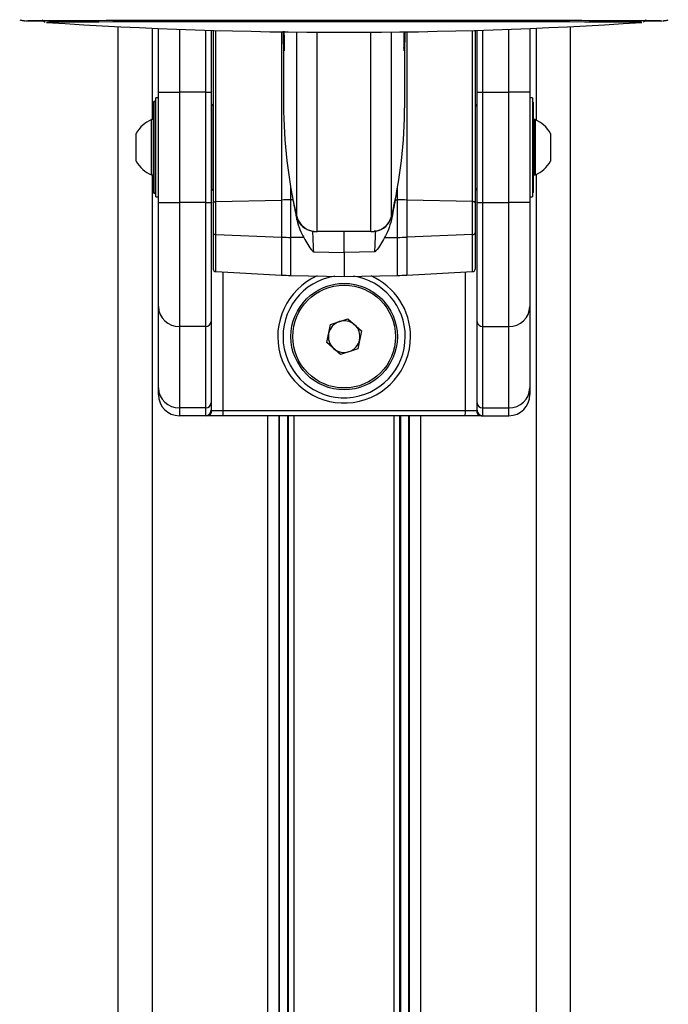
# Paper-space layout 'In-Ground Anchor' of a CAD drawing. Header units: millimetres. Extents: x 1903 to 18395, y 314 to 15846.
# Tile 46 of 52: x 14772 to 15018, y 5550 to 5924. Entities that reach past the tile are written whole.
import ezdxf

# ---------------------------------------------------------------- set-up
doc = ezdxf.new("R2010")
doc.units = ezdxf.units.MM

psp = doc.layouts.new('In-Ground Anchor')

# ---------------------------------------------------------------- linework, layer by layer
at = {"color": 8, "linetype": 'Continuous', "lineweight": 25, "ltscale": 2}
for p, q in [((14782.1, 5922.97), (14782.09, 5922.96)), ((15008.12, 5922.96), (15008.12, 5922.96)), ((14822.27, 5920.75), (14822.27, 5886.06)), ((14832.61, 5920.34), (14832.61, 5896.53)), ((14842.61, 5896.53), (14842.61, 5920)), ((14846.35, 5854.95), (14846.35, 5919.89)), ((14871.36, 5919.35), (14871.36, 5855.55)), ((14877.11, 5849.24), (14877.11, 5919.28)), ((14884.93, 5843.59), (14884.93, 5919.22)), ((14905.28, 5843.59), (14905.28, 5919.22)), ((14913.11, 5849.24), (14913.11, 5919.28)), ((14918.85, 5919.35), (14918.85, 5855.55)), ((14943.86, 5854.95), (14943.86, 5919.89)), ((14947.61, 5920), (14947.61, 5896.53)), ((14957.61, 5896.53), (14957.61, 5920.34)), ((14967.94, 5920.75), (14967.94, 5885.9)), ((14823.21, 5893.06), (14823.21, 5877.47)), ((14823.21, 5877.47), (14823.21, 5858.06)), ((14822.27, 5865.06), (14822.27, 1555.27)), ((14967.94, 5865.21), (14967.94, 1555.27)), ((14874.85, 5855.6), (14874.85, 5860.19)), ((14915.36, 5855.6), (14915.36, 5860.19)), ((14846.35, 5828.37), (14846.35, 5842.41)), ((14871.36, 5841.45), (14871.36, 5827.06)), ((14874.85, 5826.94), (14874.85, 5841.36)), ((14915.36, 5826.94), (14915.36, 5841.36)), ((14918.85, 5841.45), (14918.85, 5827.06)), ((14943.86, 5828.37), (14943.86, 5842.41)), ((14849.05, 5828.23), (14849.05, 5775.72)), ((14941.16, 5775.72), (14941.16, 5828.23)), ((14866.18, 5264), (14866.18, 5773.72)), ((14870.61, 5542.55), (14870.61, 5773.72)), ((14874.05, 5270.85), (14874.05, 5773.72)), ((14876.05, 5773.72), (14876.05, 5272.15)), ((14914.16, 5272.15), (14914.16, 5773.72)), ((14916.16, 5773.72), (14916.16, 5270.85)), ((14919.6, 5773.72), (14919.6, 5542.55)), ((14924.03, 5773.72), (14924.03, 5264))]:
    psp.add_line(p, q, dxfattribs=at)
at = {"color": 7, "linetype": 'Continuous', "lineweight": 25, "ltscale": 2}
for p, q in [((14782.09, 5922.96), (14782.14, 5922.96)), ((14809.19, 5921.37), (14809.19, 1555.27)), ((14824.61, 5896.53), (14824.61, 5920.65)), ((14844.61, 5919.94), (14844.61, 5896.53)), ((14845.41, 5919.91), (14845.41, 5854.5)), ((14872.11, 5918.39), (14872.11, 5891.79)), ((14918.11, 5891.79), (14918.11, 5918.38)), ((14944.81, 5919.91), (14944.81, 5854.5)), ((14945.61, 5896.53), (14945.61, 5919.94)), ((14965.61, 5920.65), (14965.61, 5896.53)), ((14981.02, 1555.27), (14981.02, 5921.37)), ((14824.61, 5896.53), (14832.61, 5896.53)), ((14824.61, 5854.59), (14824.61, 5896.53)), ((14842.61, 5896.53), (14832.61, 5896.53)), ((14832.61, 5896.53), (14832.61, 5854.59)), ((14842.61, 5896.53), (14844.61, 5896.53)), ((14842.61, 5854.59), (14842.61, 5896.53)), ((14844.61, 5896.53), (14844.61, 5854.59)), ((14945.61, 5896.53), (14947.61, 5896.53)), ((14945.61, 5854.59), (14945.61, 5896.53)), ((14947.61, 5896.53), (14947.61, 5854.59)), ((14947.61, 5896.53), (14957.61, 5896.53)), ((14957.61, 5854.59), (14957.61, 5896.53)), ((14965.61, 5896.53), (14957.61, 5896.53)), ((14965.61, 5896.53), (14965.61, 5854.59)), ((14822.81, 5877.43), (14822.81, 5892.66)), ((14823.61, 5893.06), (14823.21, 5893.06)), ((14824.61, 5894.36), (14823.61, 5894.36)), ((14823.61, 5856.76), (14823.61, 5894.36)), ((14966.61, 5894.36), (14965.61, 5894.36)), ((14966.61, 5894.36), (14966.61, 5856.76)), ((14966.81, 5892.66), (14966.81, 5858.46)), ((14844.81, 5891.07), (14844.81, 5860.04)), ((14945.41, 5891.07), (14945.41, 5860.04)), ((14822.81, 5886.06), (14822.05, 5886.06)), ((14822.05, 5877.7), (14822.05, 5886.06)), ((14844.81, 5885.56), (14844.61, 5885.56)), ((14844.81, 5885.56), (14844.61, 5885.56)), ((14945.61, 5885.56), (14945.41, 5885.56)), ((14945.61, 5885.56), (14945.41, 5885.56)), ((14967.57, 5886.06), (14966.81, 5886.06)), ((14967.37, 5886.06), (14966.81, 5886.06)), ((14967.37, 5886.06), (14967.37, 5865.06)), ((14967.57, 5886.06), (14967.57, 5865.06)), ((14816.21, 5876.63), (14816.21, 5880.81)), ((14973.41, 5880.81), (14973.41, 5870.31)), ((14822.05, 5865.06), (14822.05, 5877.7)), ((14822.81, 5858.46), (14822.81, 5877.43)), ((14816.21, 5870.31), (14816.21, 5876.63)), ((14822.05, 5865.06), (14822.81, 5865.06)), ((14844.61, 5865.56), (14844.81, 5865.56)), ((14844.61, 5865.56), (14844.81, 5865.56)), ((14945.41, 5865.56), (14945.61, 5865.56)), ((14945.41, 5865.56), (14945.61, 5865.56)), ((14966.81, 5865.06), (14967.57, 5865.06)), ((14966.81, 5865.06), (14967.37, 5865.06)), ((14823.21, 5858.06), (14823.61, 5858.06)), ((14823.61, 5856.76), (14824.61, 5856.76)), ((14824.61, 5815.12), (14824.61, 5854.59)), ((14824.61, 5854.59), (14832.61, 5854.59)), ((14832.61, 5854.59), (14832.61, 5807.6)), ((14842.61, 5854.59), (14832.61, 5854.59)), ((14842.61, 5854.59), (14844.61, 5854.59)), ((14842.61, 5807.6), (14842.61, 5854.59)), ((14844.61, 5854.59), (14844.61, 5809.48)), ((14846.35, 5854.95), (14871.36, 5855.55)), ((14846.35, 5842.41), (14846.35, 5854.95)), ((14871.36, 5855.55), (14871.36, 5841.45)), ((14875.68, 5855.61), (14874.85, 5855.6)), ((14874.85, 5841.36), (14874.85, 5855.6)), ((14914.53, 5855.61), (14915.36, 5855.6)), ((14915.36, 5841.36), (14915.36, 5855.6)), ((14918.85, 5855.55), (14918.85, 5841.45)), ((14943.86, 5854.95), (14918.85, 5855.55)), ((14943.86, 5842.41), (14943.86, 5854.95)), ((14945.61, 5809.48), (14945.61, 5854.59)), ((14945.61, 5854.59), (14947.61, 5854.59)), ((14947.61, 5854.59), (14947.61, 5807.6)), ((14947.61, 5854.59), (14957.61, 5854.59)), ((14965.61, 5854.59), (14957.61, 5854.59)), ((14957.61, 5807.6), (14957.61, 5854.59)), ((14965.61, 5856.76), (14966.61, 5856.76)), ((14965.61, 5854.59), (14965.61, 5815.12)), ((14845.41, 5854.5), (14845.41, 5843.14)), ((14944.81, 5854.5), (14944.81, 5843.14)), ((14877.15, 5848), (14877.11, 5849.1)), ((14913.06, 5848), (14913.1, 5849.1)), ((14883.12, 5843.68), (14883.68, 5843.67)), ((14905.28, 5843.59), (14884.93, 5843.59)), ((14895.11, 5835.67), (14895.11, 5843.59)), ((14907.1, 5843.68), (14906.53, 5843.67)), ((14845.41, 5843.14), (14845.41, 5829.37)), ((14846.35, 5842.41), (14871.36, 5841.45)), ((14879.8, 5841.29), (14874.85, 5841.36)), ((14910.41, 5841.29), (14915.36, 5841.36)), ((14943.86, 5842.41), (14918.85, 5841.45)), ((14944.81, 5843.14), (14944.81, 5829.37)), ((14883.44, 5835.85), (14895.11, 5835.67)), ((14906.77, 5835.85), (14895.11, 5835.67)), ((14895.11, 5835.67), (14895.11, 5826.58)), ((14846.35, 5828.37), (14871.36, 5827.06)), ((14918.85, 5827.06), (14943.86, 5828.37)), ((14874.85, 5826.94), (14895.11, 5826.58)), ((14895.11, 5826.58), (14915.36, 5826.94)), ((14824.61, 5784.25), (14824.61, 5815.12)), ((14965.61, 5815.12), (14965.61, 5784.25)), ((14889.93, 5808.32), (14896.5, 5810.5)), ((14896.5, 5810.5), (14901.68, 5805.9)), ((14842.61, 5807.6), (14832.61, 5807.6)), ((14832.61, 5807.6), (14832.61, 5776.73)), ((14842.61, 5776.73), (14842.61, 5807.6)), ((14844.61, 5809.48), (14844.61, 5778.61)), ((14888.53, 5801.53), (14889.93, 5808.32)), ((14945.61, 5778.61), (14945.61, 5809.48)), ((14947.61, 5807.6), (14957.61, 5807.6)), ((14947.61, 5807.6), (14947.61, 5776.73)), ((14957.61, 5776.73), (14957.61, 5807.6)), ((14901.68, 5805.9), (14900.29, 5799.12)), ((14893.71, 5796.93), (14888.53, 5801.53)), ((14900.29, 5799.12), (14893.71, 5796.93)), ((14824.61, 5781.72), (14824.61, 5784.25)), ((14965.61, 5784.25), (14965.61, 5781.72)), ((14842.61, 5776.73), (14832.61, 5776.73)), ((14832.61, 5776.73), (14832.61, 5773.72)), ((14842.61, 5773.77), (14842.61, 5776.73)), ((14844.61, 5778.61), (14844.61, 5775.77)), ((14945.61, 5775.77), (14945.61, 5778.61)), ((14947.61, 5776.73), (14957.61, 5776.73)), ((14947.61, 5776.73), (14947.61, 5773.77)), ((14957.61, 5773.72), (14957.61, 5776.73)), ((14843.04, 5773.72), (14832.61, 5773.72)), ((14843.04, 5773.72), (14842.61, 5773.77)), ((14849.27, 5773.72), (14843.04, 5773.72)), ((14844.61, 5775.77), (14844.9, 5775.72)), ((14844.9, 5775.72), (14849.05, 5775.72)), ((14849.05, 5775.72), (14941.16, 5775.72)), ((14940.94, 5773.72), (14849.27, 5773.72)), ((14870.47, 5268.18), (14870.47, 5773.72)), ((14873.61, 5773.72), (14873.61, 5539.82)), ((14916.61, 5539.82), (14916.61, 5773.72)), ((14919.75, 5773.72), (14919.75, 5268.17)), ((14947.17, 5773.72), (14940.94, 5773.72)), ((14941.16, 5775.72), (14945.31, 5775.72)), ((14945.31, 5775.72), (14945.61, 5775.77)), ((14947.61, 5773.77), (14947.17, 5773.72)), ((14947.17, 5773.72), (14957.61, 5773.72))]:
    psp.add_line(p, q, dxfattribs=at)
at = {"color": 7, "linetype": 'Continuous', "lineweight": 25, "ltscale": 2, "flags": 128}
for points in [[(14774.23, 5923.59), (14774.29, 5923.6), (14775, 5923.62), (14776.42, 5923.63), (14778.53, 5923.65), (14781.32, 5923.67), (14784.78, 5923.69), (14788.89, 5923.7), (14793.63, 5923.72), (14798.95, 5923.73), (14804.85, 5923.75), (14811.27, 5923.76), (14818.18, 5923.77), (14825.55, 5923.78), (14833.32, 5923.79), (14841.46, 5923.8), (14849.91, 5923.81), (14858.63, 5923.81), (14867.56, 5923.82), (14876.65, 5923.82), (14885.85, 5923.83), (14895.11, 5923.83)], [(14780.11, 5923.59), (14780.11, 5923.59), (14780.46, 5923.61), (14781.52, 5923.62), (14783.28, 5923.64), (14785.73, 5923.66), (14788.86, 5923.68), (14792.64, 5923.69), (14797.05, 5923.71), (14802.07, 5923.72), (14807.66, 5923.74), (14813.79, 5923.75), (14820.42, 5923.76), (14827.51, 5923.77), (14835.02, 5923.78), (14842.9, 5923.79), (14851.1, 5923.8), (14859.57, 5923.8), (14868.26, 5923.81), (14877.12, 5923.81), (14886.08, 5923.81), (14895.11, 5923.81)], [(15008.12, 5922.96), (15007.81, 5922.98), (15006.79, 5923), (15005.06, 5923.01), (15002.64, 5923.03), (14999.54, 5923.05), (14995.78, 5923.06), (14991.38, 5923.08), (14986.37, 5923.09), (14980.79, 5923.11), (14974.66, 5923.12), (14968.04, 5923.13), (14960.95, 5923.14), (14953.44, 5923.15), (14945.57, 5923.16), (14937.37, 5923.17), (14928.91, 5923.18), (14920.24, 5923.18), (14911.4, 5923.18), (14902.47, 5923.18), (14893.48, 5923.19), (14884.51, 5923.18), (14875.6, 5923.18), (14866.82, 5923.18), (14858.22, 5923.17), (14849.85, 5923.17), (14841.76, 5923.16), (14834.02, 5923.15), (14826.66, 5923.14), (14819.73, 5923.13), (14813.28, 5923.12), (14807.34, 5923.1), (14801.96, 5923.09), (14797.17, 5923.07), (14793, 5923.06), (14789.47, 5923.04), (14786.62, 5923.03), (14784.44, 5923.01), (14782.97, 5922.99), (14782.21, 5922.97), (14782.1, 5922.97)], [(14895.11, 5923.83), (14904.36, 5923.83), (14913.56, 5923.82), (14922.65, 5923.82), (14931.58, 5923.81), (14940.3, 5923.81), (14948.75, 5923.8), (14956.89, 5923.79), (14964.66, 5923.78), (14972.03, 5923.77), (14978.94, 5923.76), (14985.36, 5923.75), (14991.26, 5923.73), (14996.59, 5923.72), (15001.32, 5923.7), (15005.43, 5923.69), (15008.89, 5923.67), (15011.68, 5923.65), (15013.79, 5923.63), (15015.21, 5923.62), (15015.92, 5923.6), (15015.99, 5923.59)], [(14895.11, 5923.81), (14904.13, 5923.81), (14913.1, 5923.81), (14921.95, 5923.81), (14930.64, 5923.8), (14939.11, 5923.8), (14947.31, 5923.79), (14955.19, 5923.78), (14962.7, 5923.77), (14969.79, 5923.76), (14976.42, 5923.75), (14982.55, 5923.74), (14988.14, 5923.72), (14993.16, 5923.71), (14997.57, 5923.69), (15001.35, 5923.68), (15004.48, 5923.66), (15006.93, 5923.64), (15008.69, 5923.62), (15009.75, 5923.61), (15010.11, 5923.59), (15010.11, 5923.59)], [(15008.07, 5922.96), (15008.12, 5922.96), (15008.12, 5922.96)], [(14845.41, 5854.5), (14845.42, 5854.59), (14845.48, 5854.67), (14845.56, 5854.75), (14845.68, 5854.81), (14845.82, 5854.87), (14845.99, 5854.91), (14846.17, 5854.94), (14846.35, 5854.95)], [(14944.81, 5854.5), (14944.79, 5854.59), (14944.73, 5854.67), (14944.65, 5854.75), (14944.53, 5854.81), (14944.39, 5854.87), (14944.22, 5854.91), (14944.05, 5854.94), (14943.86, 5854.95)]]:
    psp.add_lwpolyline(points, dxfattribs=at)
at = {"color": 8, "linetype": 'Continuous', "lineweight": 25, "ltscale": 2, "flags": 128}
for points in [[(14774.3, 5923.58), (14774.29, 5923.58), (14774.23, 5923.59)], [(15015.99, 5923.59), (15015.92, 5923.58), (15015.89, 5923.58)]]:
    psp.add_lwpolyline(points, dxfattribs=at)
at = {"color": 7, "linetype": 'Continuous', "lineweight": 25, "ltscale": 4}
for radius in [20.2, 19.5]:
    psp.add_circle((14895.11, 5803.72), radius, dxfattribs=at)
for centre, radius, start, end in [((14781.09, 6266.21), 342.7, 268.8646, 269.9259), ((14895.11, 7612.75), 1693.56, 266.17542, 273.82458), ((15009.12, 6272.19), 348.68, 270.0907, 271.1128), ((14823.21, 5892.66), 0.4, 90, 180), ((14845.81, 5891.07), 1, 113.5782, 180), ((14944.41, 5891.07), 1, 0, 66.4218), ((14966.41, 5892.66), 0.4, 0, 60), ((15055.99, 5891.83), 183.88, 180.0146, 193.3919), ((14734.22, 5891.83), 183.88, 346.6081, 359.9854), ((14826.2, 5875.56), 11.29, 111.6102, 152.2991), ((14963.41, 5875.56), 11.29, 27.7009, 68.3898), ((14826.2, 5875.56), 11.29, 207.7009, 248.3898), ((14963.41, 5875.56), 11.29, 291.6102, 332.2991), ((14823.21, 5858.46), 0.4, 180, 270), ((14845.81, 5860.04), 1, 180, 246.4218), ((14944.41, 5860.04), 1, 293.5782, 0), ((14966.41, 5858.46), 0.4, 300, 0), ((14876.61, 5633.45), 222.15, 90.4527, 91.3525), ((15056.75, 5891.88), 184.66, 191.3268, 193.3926), ((14733.46, 5891.88), 184.66, 346.6074, 348.6732), ((14913.61, 5633.45), 222.15, 88.6475, 89.5473), ((14884.64, 5851.42), 7.84, 196.0982, 272.1603), ((14884.36, 5851.09), 7.52, 195.3353, 260.496), ((14905.58, 5851.42), 7.84, 267.8397, 343.9018), ((14905.85, 5851.09), 7.52, 279.504, 344.6647), ((14846.28, 5843.29), 0.882, 189.5682, 275.06), ((14876.58, 5977.06), 135.71, 267.7952, 269.2684), ((14913.63, 5977.06), 135.71, 270.7316, 272.2048), ((14943.94, 5843.29), 0.882, 264.94, 350.4318), ((14846.41, 5829.37), 1, 180, 267), ((14943.81, 5829.37), 1, 273, 0), ((14895.11, 5803.72), 25.2, 113.8717, 0), ((14876.6, 5926.92), 100, 267, 269), ((14895.11, 5803.72), 25.2, 0, 66.1283), ((14913.62, 5926.92), 100, 271, 273), ((14832.37, 5815.37), 7.77, 181.8355, 271.7259), ((14957.84, 5815.37), 7.77, 268.2741, 358.1645), ((14895.11, 5803.72), 6, 48.3852, 108.3852), ((14842.66, 5809.54), 1.94, 268.2747, 358.1659), ((14895.11, 5803.72), 6, 108.3852, 168.3852), ((14895.11, 5803.72), 6, 348.3852, 48.3852), ((14947.55, 5809.54), 1.94, 181.8341, 271.7253), ((14895.11, 5803.72), 6, 168.3852, 228.3852), ((14895.11, 5803.72), 6, 288.3852, 348.3852), ((14895.11, 5803.72), 6, 228.3852, 288.3852), ((14832.37, 5784.5), 7.77, 181.8364, 271.7258), ((14957.84, 5784.5), 7.77, 268.2742, 358.1636), ((14832.61, 5781.72), 8, 180, 270), ((14957.61, 5781.72), 8, 270, 0), ((14842.66, 5778.67), 1.94, 268.2727, 358.1642), ((14947.55, 5778.67), 1.94, 181.8358, 271.7273), ((14842.61, 5775.77), 2, 269.9644, 359.97), ((14842.97, 5775.65), 1.93, 272.2546, 2.089), ((14853.73, 5775.22), 4.71, 173.9788, 198.6568), ((14936.48, 5775.22), 4.71, 341.3432, 6.0212), ((14947.24, 5775.65), 1.93, 177.911, 267.7454), ((14947.6, 5775.77), 2, 180.03, 270.0356)]:
    psp.add_arc(centre, radius, start, end, dxfattribs=at)
at = {"color": 8, "linetype": 'Continuous', "lineweight": 25, "ltscale": 4}
for start, end in [(98.7813, 0), (0, 81.2187)]:
    psp.add_arc((14895.11, 5803.72), 23.2, start, end, dxfattribs=at)
at = {"color": 7, "linetype": 'Continuous', "lineweight": 25, "ltscale": 4}
for centre, major_axis, start_param, end_param in [((14436.79, 17425.43), (-458.25, 11846.47), 2.929769, 2.932935), ((15353.43, 17425.43), (458.25, 11846.47), 3.35025, 3.353417)]:
    psp.add_ellipse(centre, major_axis=major_axis, ratio=0.000674, start_param=start_param, end_param=end_param, dxfattribs=at)
at = {"color": 7, "linetype": 'Continuous', "lineweight": 25, "ltscale": 2}
for points, knots in [([(14771.97, 5923.91), (14772.22, 5923.84), (14772.67, 5923.73), (14773.14, 5923.66), (14773.47, 5923.62), (14773.73, 5923.6), (14773.83, 5923.59), (14773.89, 5923.59)], [0, 0, 0, 0, 0.183372, 0.317583, 0.456167, 0.673817, 1, 1, 1, 1]), ([(14780.49, 5923.97), (14780.59, 5923.82), (14780.78, 5923.54), (14781.13, 5923.27), (14781.4, 5923.13), (14781.5, 5923.1), (14781.51, 5923.09)], [0, 0, 0, 0, 0.371241, 0.687197, 0.950112, 1, 1, 1, 1]), ([(15008.72, 5923.1), (15008.75, 5923.12), (15008.91, 5923.17), (15009.26, 5923.4), (15009.57, 5923.68), (15009.67, 5923.9), (15009.68, 5923.93)], [0, 0, 0, 0, 0.111208, 0.477002, 0.921219, 1, 1, 1, 1]), ([(15016.25, 5923.59), (15016.28, 5923.59), (15016.36, 5923.59), (15016.55, 5923.6), (15016.93, 5923.64), (15017.51, 5923.72), (15017.94, 5923.83), (15018.15, 5923.89)], [0, 0, 0, 0, 0.1575068, 0.4814988, 0.7232671, 0.8647014, 1, 1, 1, 1]), ([(14872.25, 5919.63), (14872.28, 5918.33), (14872.34, 5916.35), (14872.38, 5914.38), (14872.39, 5913.2), (14872.38, 5912.42), (14872.34, 5911.95), (14872.24, 5912.43), (14872.14, 5914.72), (14872.09, 5917.36), (14872.11, 5919.21), (14872.12, 5919.63)], [0, 0, 0, 0, 0.154908, 0.233992, 0.313359, 0.39228, 0.471723, 0.630383, 0.790644, 0.952776, 1, 1, 1, 1]), ([(14918.1, 5919.39), (14918.1, 5919.05), (14918.12, 5917.28), (14918.07, 5914.72), (14917.97, 5912.44), (14917.88, 5911.95), (14917.84, 5912.42), (14917.82, 5913.2), (14917.84, 5914.38), (14917.87, 5916.28), (14917.93, 5918.17), (14917.96, 5919.39)], [0, 0, 0, 0, 0.0390817, 0.2036504, 0.3672346, 0.5293059, 0.6099653, 0.6909084, 0.7713971, 0.8524234, 1, 1, 1, 1]), ([(14875.68, 5855.61), (14875.94, 5854.31), (14876.43, 5851.86), (14876.92, 5849.23), (14877.15, 5848)], [0, 0, 0, 0, 0.528122, 1, 1, 1, 1]), ([(14914.53, 5855.61), (14914.27, 5854.31), (14913.78, 5851.86), (14913.29, 5849.23), (14913.06, 5848)], [0, 0, 0, 0, 0.528122, 1, 1, 1, 1]), ([(14877.15, 5848), (14877.52, 5846.71), (14878.25, 5844.14), (14879.28, 5842.24), (14879.8, 5841.29)], [0, 0, 0, 0, 0.498719, 1, 1, 1, 1]), ([(14913.06, 5848), (14912.7, 5846.71), (14911.97, 5844.14), (14910.93, 5842.24), (14910.41, 5841.29)], [0, 0, 0, 0, 0.498719, 1, 1, 1, 1]), ([(14879.8, 5841.29), (14880.75, 5839.5), (14881.79, 5837.54), (14883.31, 5835.98), (14883.44, 5835.85)], [0, 0, 0, 0, 0.915112, 1, 1, 1, 1]), ([(14910.41, 5841.29), (14909.46, 5839.5), (14908.42, 5837.54), (14906.9, 5835.98), (14906.77, 5835.85)], [0, 0, 0, 0, 0.915112, 1, 1, 1, 1])]:
    psp.add_open_spline(points, degree=3, knots=knots, dxfattribs=at)

doc.saveas('drawing.dxf')
